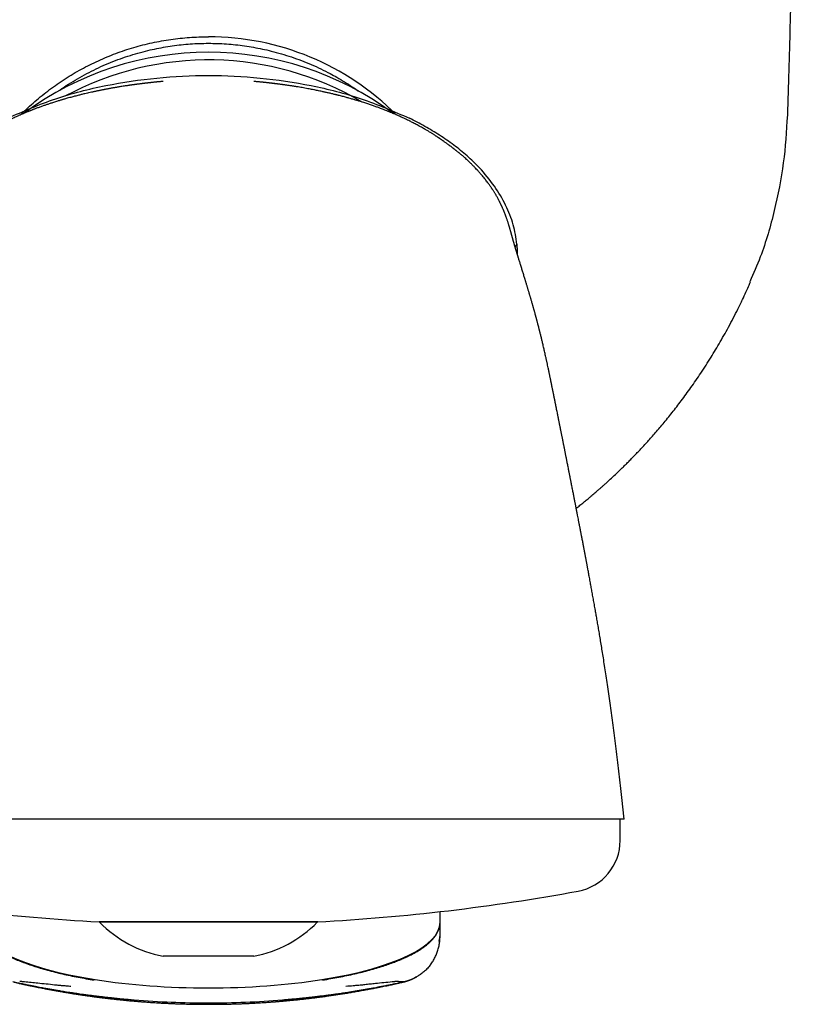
# Model space of a CAD drawing. Header units: millimetres. Extents: x 8 to 734, y 12 to 900.
# Tile 7 of 21: x 447 to 477, y 365 to 403. Entities that reach past the tile are written whole.
import ezdxf

# ---------------------------------------------------------------- set-up
doc = ezdxf.new("R2010")
doc.units = ezdxf.units.MM

msp = doc.modelspace()

# ---------------------------------------------------------------- linework, layer by layer
at = {"color": 7, "linetype": 'Continuous', "lineweight": 30}
for p, q in [((452.259, 401.024), (452.25, 401.024)), ((464.452, 397.59), (464.458, 397.584)), ((465.931, 394.601), (466.015, 394.703)), ((466.01, 394.34), (466.025, 394.358)), ((466.021, 394.302), (466.022, 394.357)), ((470.077, 373.201), (470.077, 373.201)), ((470.166, 372.35), (470.078, 373.201)), ((470.016, 372.35), (440.226, 372.35)), ((470.016, 371.524), (470.016, 372.35)), ((458.266, 368.364), (449.766, 368.364)), ((449.796, 368.364), (449.784, 368.35)), ((458.247, 368.35), (449.784, 368.35)), ((458.247, 368.35), (458.236, 368.364)), ((463.016, 368.326), (463.016, 368.347)), ((463.016, 367.902), (463.016, 368.326)), ((462.976, 367.607), (462.979, 367.618)), ((455.777, 367.03), (452.254, 367.03)), ((461.585, 366.024), (461.586, 366.024))]:
    msp.add_line(p, q, dxfattribs=at)
at = {"color": 7, "linetype": 'Continuous', "lineweight": 30, "flags": 128}
msp.add_lwpolyline([(463.016, 367.815), (463.016, 367.815)], dxfattribs=at)
msp.add_lwpolyline([(463.016, 367.815), (463.016, 367.815)], dxfattribs=at)
at = {"color": 7, "linetype": 'Continuous', "lineweight": 30}
for centre, radius, start, end in [((454.016, 392.46), 10.3, 44.8966, 90), ((454.016, 390.16), 12, 53.3464, 126.643), ((454.016, 390.16), 11.7, 59.327, 118.4546), ((468.016, 371.524), 2, 280.3987, 0), ((454.016, 447.814), 79.564, 259.60133, 266.93802), ((454.016, 447.814), 79.564, 273.06198, 280.39867), ((453.135, 371.649), 4.702, 224.5516, 259.2032), ((454.896, 371.649), 4.702, 280.7968, 315.4484), ((454.016, 400.173), 34.958, 265.2716, 270), ((454.016, 400.173), 34.958, 270, 274.7284)]:
    msp.add_arc(centre, radius, start, end, dxfattribs=at)
for start_param, end_param in [(3.141593, 4.201398), (5.22338, 6.283185), (4.201398, 4.712389), (4.712389, 5.22338)]:
    msp.add_ellipse((454.016, 368.347), major_axis=(9, 0), ratio=0.28352, start_param=start_param, end_param=end_param, dxfattribs=at)
for points, knots in [([(477.015, 430.96), (477.014, 429.794), (477.01, 427.461), (476.989, 423.962), (476.957, 420.463), (476.913, 416.963), (476.856, 413.485), (476.788, 410.028), (476.708, 406.592), (476.617, 403.156), (476.547, 400.866), (476.512, 399.72)], [0, 0, 0, 0, 0.1119894, 0.223983, 0.3359802, 0.4479803, 0.5599826, 0.6699864, 0.779991, 0.8899957, 1, 1, 1, 1]), ([(446.718, 399.728), (446.723, 399.734), (446.814, 399.828), (446.999, 400.002), (447.271, 400.248), (447.554, 400.484), (447.844, 400.709), (448.142, 400.924), (448.448, 401.128), (448.761, 401.322), (449.08, 401.503), (449.406, 401.674), (449.738, 401.832), (450.075, 401.979), (450.417, 402.114), (450.764, 402.236), (451.114, 402.346), (451.469, 402.443), (451.827, 402.527), (452.187, 402.599), (452.55, 402.658), (452.915, 402.704), (453.281, 402.736), (453.648, 402.757), (453.893, 402.759), (454.016, 402.76)], [0, 0, 0, 0, 0.003066, 0.048381, 0.093696, 0.139011, 0.184327, 0.229642, 0.274957, 0.320272, 0.365587, 0.410903, 0.456218, 0.501533, 0.546848, 0.592163, 0.637479, 0.682794, 0.728109, 0.773424, 0.818739, 0.864054, 0.90937, 0.954685, 1, 1, 1, 1]), ([(449.285, 401.328), (449.406, 401.391), (449.648, 401.516), (450.021, 401.684), (450.401, 401.838), (450.787, 401.977), (451.179, 402.1), (451.556, 402.202), (451.919, 402.286), (452.264, 402.353), (452.612, 402.409), (452.962, 402.452), (453.312, 402.483), (453.664, 402.503), (453.898, 402.505), (454.016, 402.506)], [0, 0, 0, 0, 0.0832, 0.166498, 0.249874, 0.333302, 0.416756, 0.50021, 0.571725, 0.643213, 0.714663, 0.786068, 0.857426, 0.928735, 1, 1, 1, 1]), ([(454.016, 402.506), (454.133, 402.505), (454.367, 402.503), (454.719, 402.483), (455.069, 402.452), (455.419, 402.409), (455.767, 402.353), (456.113, 402.286), (456.475, 402.202), (456.853, 402.1), (457.244, 401.977), (457.63, 401.838), (458.01, 401.684), (458.383, 401.516), (458.625, 401.391), (458.746, 401.328)], [0, 0, 0, 0, 0.071265, 0.142574, 0.213931, 0.285337, 0.356786, 0.428273, 0.499788, 0.583242, 0.666696, 0.750125, 0.833501, 0.9168, 1, 1, 1, 1]), ([(446.208, 399.595), (446.826, 399.865), (448.06, 400.404), (450.021, 400.894), (452.009, 401.191), (454.017, 401.286), (456.025, 401.191), (458.013, 400.893), (459.974, 400.403), (461.208, 399.864), (461.826, 399.593)], [0, 0, 0, 0, 0.125518, 0.250556, 0.375314, 0.499962, 0.624615, 0.749387, 0.874448, 1, 1, 1, 1]), ([(448.192, 400.652), (448.208, 400.664), (448.334, 400.757), (448.579, 400.917), (448.927, 401.133), (449.167, 401.264), (449.286, 401.329)], [0, 0, 0, 0, 0.0459556, 0.3643577, 0.6824404, 1, 1, 1, 1]), ([(452.259, 401.025), (452.253, 401.025), (452.236, 401.023), (452.208, 401.021), (452.177, 401.018), (452.148, 401.015), (452.123, 401.013), (452.097, 401.01), (452.072, 401.008), (452.045, 401.006), (452.016, 401.003), (451.975, 400.999), (451.924, 400.993), (451.864, 400.987), (451.81, 400.981), (451.759, 400.976), (451.71, 400.97), (451.655, 400.964), (451.593, 400.957), (451.529, 400.949), (451.477, 400.943), (451.446, 400.939), (451.437, 400.938)], [0, 0, 0, 0, 0.036058, 0.099812, 0.153709, 0.195613, 0.22931, 0.255568, 0.281691, 0.311253, 0.344283, 0.380803, 0.455109, 0.526281, 0.591625, 0.645055, 0.698732, 0.760114, 0.829288, 0.902092, 0.970399, 1, 1, 1, 1]), ([(456.596, 400.938), (456.57, 400.941), (456.523, 400.947), (456.459, 400.954), (456.404, 400.961), (456.355, 400.967), (456.307, 400.972), (456.261, 400.977), (456.212, 400.982), (456.17, 400.987), (456.134, 400.991), (456.106, 400.994), (456.078, 400.996), (456.05, 400.999), (456.018, 401.002), (455.981, 401.006), (455.935, 401.01), (455.881, 401.015), (455.828, 401.02), (455.794, 401.023), (455.78, 401.024)], [0, 0, 0, 0, 0.084322, 0.15467, 0.216587, 0.270035, 0.319637, 0.37533, 0.437617, 0.502803, 0.535375, 0.567373, 0.598835, 0.629801, 0.66215, 0.703653, 0.765877, 0.842817, 0.934653, 1, 1, 1, 1]), ([(458.746, 401.328), (458.831, 401.281), (459.021, 401.179), (459.307, 401.009), (459.59, 400.828), (459.77, 400.702), (459.852, 400.644)], [0, 0, 0, 0, 0.224523, 0.495628, 0.767032, 1, 1, 1, 1]), ([(451.298, 400.92), (451.29, 400.919), (451.274, 400.917), (451.249, 400.914), (451.227, 400.911), (451.206, 400.908), (451.187, 400.906), (451.164, 400.903), (451.143, 400.9), (451.116, 400.896), (451.088, 400.892), (451.059, 400.888), (451.026, 400.884), (450.99, 400.879), (450.951, 400.873), (450.909, 400.867), (450.854, 400.859), (450.781, 400.848), (450.699, 400.835), (450.617, 400.822), (450.546, 400.811), (450.489, 400.801), (450.441, 400.793), (450.391, 400.785), (450.333, 400.775), (450.272, 400.764), (450.207, 400.752), (450.145, 400.741), (450.086, 400.73), (450.035, 400.72), (449.989, 400.711), (449.952, 400.704), (449.922, 400.698), (449.892, 400.692), (449.855, 400.685), (449.809, 400.675), (449.756, 400.665), (449.702, 400.653), (449.648, 400.642), (449.573, 400.626), (449.477, 400.605), (449.366, 400.58), (449.266, 400.557), (449.18, 400.537), (449.106, 400.519), (449.039, 400.502), (448.971, 400.485), (448.897, 400.466), (448.821, 400.447), (448.744, 400.426), (448.665, 400.405), (448.578, 400.381), (448.497, 400.358), (448.429, 400.339), (448.379, 400.324), (448.335, 400.311), (448.297, 400.3), (448.256, 400.288), (448.206, 400.273), (448.142, 400.253), (448.071, 400.231), (447.997, 400.208), (447.907, 400.179), (447.803, 400.145), (447.683, 400.103), (447.562, 400.061), (447.436, 400.016), (447.335, 399.978), (447.259, 399.95), (447.213, 399.932), (447.171, 399.915), (447.134, 399.901), (447.1, 399.887), (447.063, 399.873), (447.022, 399.856), (446.973, 399.836), (446.919, 399.814), (446.865, 399.791), (446.816, 399.771), (446.776, 399.754), (446.743, 399.739), (446.711, 399.725), (446.673, 399.709), (446.627, 399.688), (446.572, 399.664), (446.504, 399.632), (446.426, 399.596), (446.343, 399.557), (446.266, 399.52), (446.195, 399.485), (446.13, 399.452), (446.069, 399.421), (446.011, 399.391), (445.955, 399.361), (445.897, 399.33), (445.838, 399.298), (445.777, 399.265), (445.719, 399.232), (445.667, 399.203), (445.619, 399.175), (445.575, 399.149), (445.527, 399.121), (445.474, 399.09), (445.415, 399.054), (445.351, 399.015), (445.293, 398.978), (445.245, 398.948), (445.209, 398.925), (445.177, 398.903), (445.144, 398.882), (445.111, 398.86), (445.081, 398.84), (445.055, 398.822), (445.034, 398.808), (445.016, 398.796), (444.998, 398.783), (444.977, 398.769), (444.955, 398.754), (444.936, 398.741), (444.921, 398.731), (444.907, 398.721), (444.892, 398.711), (444.868, 398.694), (444.835, 398.671), (444.793, 398.641), (444.746, 398.607), (444.696, 398.571), (444.643, 398.532), (444.595, 398.496), (444.547, 398.46), (444.504, 398.427), (444.465, 398.397), (444.434, 398.373), (444.406, 398.351), (444.381, 398.331), (444.352, 398.307), (444.319, 398.281), (444.296, 398.263), (444.284, 398.253)], [0, 0, 0, 0, 0.008906, 0.016339, 0.02232, 0.026889, 0.030032, 0.032616, 0.035943, 0.040095, 0.045031, 0.049896, 0.054377, 0.061593, 0.067598, 0.073169, 0.081513, 0.091652, 0.102945, 0.114529, 0.12467, 0.131387, 0.136437, 0.142707, 0.149985, 0.157596, 0.165487, 0.173659, 0.180277, 0.186843, 0.192412, 0.196885, 0.200262, 0.203298, 0.207644, 0.213357, 0.219893, 0.22633, 0.232653, 0.238865, 0.253067, 0.266666, 0.278232, 0.288363, 0.297068, 0.304486, 0.312327, 0.321148, 0.330989, 0.339396, 0.348822, 0.359273, 0.370732, 0.377685, 0.38379, 0.38905, 0.393468, 0.397506, 0.403872, 0.411701, 0.420864, 0.429959, 0.438588, 0.454195, 0.468034, 0.483358, 0.499135, 0.515383, 0.521797, 0.527764, 0.53311, 0.537838, 0.541949, 0.546228, 0.551802, 0.558054, 0.565393, 0.572965, 0.579357, 0.584552, 0.588554, 0.592534, 0.59758, 0.603803, 0.611198, 0.619758, 0.631853, 0.643278, 0.653986, 0.66373, 0.672804, 0.681322, 0.689618, 0.69772, 0.705742, 0.71487, 0.72442, 0.733559, 0.741642, 0.74884, 0.755851, 0.762748, 0.771836, 0.780888, 0.79142, 0.802802, 0.809876, 0.816045, 0.821954, 0.828441, 0.835946, 0.843191, 0.849652, 0.854294, 0.858729, 0.863889, 0.870162, 0.875961, 0.880987, 0.884562, 0.887361, 0.890915, 0.895066, 0.903255, 0.911905, 0.920431, 0.930656, 0.940113, 0.949559, 0.957175, 0.964116, 0.969218, 0.974149, 0.9776, 0.981524, 0.986096, 0.992464, 1, 1, 1, 1]), ([(451.67, 400.965), (451.67, 400.965), (451.67, 400.965), (451.664, 400.964), (451.65, 400.963), (451.623, 400.96), (451.597, 400.957), (451.58, 400.955), (451.565, 400.953), (451.551, 400.951), (451.539, 400.95), (451.527, 400.949), (451.519, 400.948), (451.509, 400.946), (451.499, 400.945), (451.486, 400.944), (451.47, 400.942), (451.448, 400.939), (451.42, 400.936), (451.385, 400.931), (451.344, 400.926), (451.314, 400.922), (451.298, 400.92)], [0, 0, 0, 0, 0.045364, 0.110086, 0.259031, 0.401978, 0.464012, 0.519177, 0.566991, 0.607466, 0.642823, 0.657136, 0.671265, 0.685248, 0.699126, 0.713032, 0.731673, 0.763861, 0.806791, 0.860468, 0.924878, 1, 1, 1, 1]), ([(456.733, 400.92), (456.721, 400.922), (456.7, 400.925), (456.666, 400.929), (456.635, 400.933), (456.606, 400.936), (456.574, 400.94), (456.545, 400.944), (456.522, 400.946), (456.503, 400.949), (456.485, 400.951), (456.47, 400.953), (456.458, 400.954), (456.447, 400.955), (456.439, 400.956), (456.432, 400.957), (456.425, 400.958), (456.417, 400.959), (456.408, 400.96), (456.399, 400.961), (456.39, 400.962), (456.381, 400.963), (456.374, 400.964), (456.368, 400.964), (456.363, 400.965), (456.36, 400.965), (456.358, 400.965), (456.358, 400.965), (456.359, 400.965)], [0, 0, 0, 0, 0.0635, 0.118279, 0.16445, 0.202217, 0.232036, 0.260694, 0.293885, 0.332105, 0.368814, 0.399741, 0.424065, 0.441819, 0.459603, 0.482357, 0.510127, 0.54294, 0.585432, 0.634208, 0.689275, 0.748642, 0.804445, 0.855883, 0.902963, 0.945695, 0.993266, 1, 1, 1, 1]), ([(463.747, 398.253), (463.736, 398.261), (463.717, 398.277), (463.687, 398.301), (463.66, 398.323), (463.633, 398.345), (463.606, 398.366), (463.58, 398.387), (463.554, 398.407), (463.527, 398.427), (463.5, 398.448), (463.472, 398.47), (463.442, 398.492), (463.414, 398.513), (463.388, 398.532), (463.353, 398.558), (463.311, 398.589), (463.262, 398.624), (463.219, 398.654), (463.178, 398.683), (463.142, 398.709), (463.115, 398.728), (463.096, 398.741), (463.08, 398.752), (463.063, 398.763), (463.046, 398.775), (463.032, 398.785), (463.02, 398.793), (463.008, 398.801), (462.996, 398.809), (462.982, 398.818), (462.964, 398.83), (462.943, 398.844), (462.917, 398.862), (462.888, 398.881), (462.856, 398.902), (462.824, 398.923), (462.79, 398.945), (462.751, 398.97), (462.71, 398.996), (462.664, 399.025), (462.615, 399.055), (462.565, 399.085), (462.517, 399.114), (462.464, 399.145), (462.404, 399.18), (462.333, 399.221), (462.253, 399.265), (462.17, 399.311), (462.088, 399.355), (462.013, 399.394), (461.944, 399.43), (461.874, 399.466), (461.796, 399.505), (461.708, 399.548), (461.615, 399.592), (461.526, 399.633), (461.439, 399.673), (461.355, 399.71), (461.269, 399.748), (461.182, 399.785), (461.091, 399.823), (460.998, 399.861), (460.909, 399.896), (460.824, 399.93), (460.739, 399.962), (460.641, 399.999), (460.524, 400.042), (460.388, 400.09), (460.242, 400.14), (460.088, 400.191), (459.96, 400.231), (459.865, 400.261), (459.81, 400.277), (459.767, 400.29), (459.729, 400.302), (459.684, 400.315), (459.626, 400.332), (459.555, 400.352), (459.482, 400.373), (459.409, 400.393), (459.338, 400.413), (459.263, 400.433), (459.184, 400.453), (459.119, 400.47), (459.072, 400.482), (459.047, 400.488), (459.028, 400.493), (459.01, 400.497), (458.989, 400.503), (458.964, 400.509), (458.927, 400.518), (458.877, 400.53), (458.812, 400.546), (458.744, 400.562), (458.676, 400.578), (458.611, 400.592), (458.55, 400.606), (458.492, 400.619), (458.422, 400.634), (458.344, 400.65), (458.258, 400.668), (458.18, 400.684), (458.102, 400.699), (458.021, 400.715), (457.926, 400.733), (457.82, 400.753), (457.709, 400.773), (457.602, 400.791), (457.513, 400.806), (457.441, 400.818), (457.386, 400.827), (457.335, 400.835), (457.281, 400.843), (457.222, 400.852), (457.158, 400.862), (457.094, 400.871), (457.035, 400.88), (456.981, 400.887), (456.944, 400.892), (456.92, 400.896), (456.907, 400.897), (456.894, 400.899), (456.879, 400.901), (456.862, 400.904), (456.838, 400.907), (456.808, 400.911), (456.772, 400.915), (456.747, 400.919), (456.733, 400.92)], [0, 0, 0, 0, 0.006512, 0.012164, 0.017018, 0.021171, 0.025181, 0.028886, 0.03264, 0.036522, 0.040584, 0.04486, 0.050227, 0.055562, 0.059975, 0.064384, 0.074816, 0.083624, 0.092206, 0.100134, 0.108852, 0.115944, 0.119013, 0.123101, 0.128001, 0.132517, 0.136461, 0.139918, 0.14306, 0.146159, 0.149434, 0.153673, 0.158857, 0.164042, 0.171431, 0.17782, 0.183645, 0.189612, 0.196465, 0.20356, 0.210465, 0.219295, 0.226993, 0.234607, 0.242501, 0.252464, 0.263107, 0.275792, 0.289334, 0.301371, 0.3121, 0.321665, 0.33107, 0.341977, 0.354399, 0.367757, 0.380075, 0.391186, 0.402973, 0.414244, 0.425524, 0.437439, 0.450001, 0.461595, 0.472151, 0.482554, 0.493762, 0.509495, 0.526594, 0.544718, 0.563689, 0.583516, 0.591747, 0.598374, 0.603386, 0.607508, 0.612292, 0.619637, 0.628214, 0.637982, 0.646028, 0.654541, 0.663521, 0.672971, 0.682644, 0.686852, 0.689768, 0.691542, 0.69352, 0.696015, 0.69903, 0.702564, 0.70913, 0.716972, 0.72539, 0.733419, 0.741053, 0.748292, 0.755135, 0.761584, 0.772909, 0.783035, 0.792184, 0.800802, 0.810708, 0.821549, 0.835248, 0.849135, 0.862427, 0.875179, 0.88309, 0.890331, 0.896887, 0.903847, 0.912087, 0.921473, 0.930796, 0.940898, 0.949787, 0.957577, 0.95973, 0.961799, 0.963783, 0.965854, 0.968851, 0.974094, 0.981026, 0.989658, 1, 1, 1, 1]), ([(466.006, 394.702), (465.968, 394.954), (465.889, 395.468), (465.576, 396.233), (465.134, 396.985), (464.612, 397.617), (464.071, 398.136), (463.555, 398.561), (463.002, 398.936), (462.427, 399.286), (462.027, 399.491), (461.826, 399.594)], [0, 0, 0, 0, 0.115485, 0.235871, 0.363375, 0.49965, 0.598683, 0.698712, 0.79901, 0.899266, 1, 1, 1, 1]), ([(476.512, 399.72), (476.474, 399.097), (476.397, 397.847), (476.028, 396.001), (475.589, 394.455), (475.197, 393.561), (475.057, 393.242)], [0, 0, 0, 0, 0.280198, 0.561926, 0.843655, 1, 1, 1, 1]), ([(464.459, 397.585), (464.437, 397.609), (464.39, 397.658), (464.315, 397.736), (464.232, 397.818), (464.142, 397.906), (464.057, 397.985), (463.982, 398.052), (463.925, 398.103), (463.874, 398.146), (463.832, 398.182), (463.799, 398.21), (463.773, 398.231), (463.758, 398.244), (463.75, 398.251), (463.748, 398.252), (463.747, 398.253)], [0, 0, 0, 0, 0.097987, 0.205126, 0.321505, 0.447054, 0.581549, 0.668629, 0.746687, 0.813586, 0.86967, 0.915376, 0.951355, 0.97874, 0.989918, 1, 1, 1, 1]), ([(465.733, 395.3), (465.73, 395.311), (465.724, 395.331), (465.716, 395.358), (465.709, 395.381), (465.703, 395.399), (465.699, 395.413), (465.695, 395.426), (465.689, 395.446), (465.679, 395.477), (465.666, 395.518), (465.652, 395.563), (465.636, 395.609), (465.62, 395.658), (465.604, 395.703), (465.59, 395.744), (465.577, 395.779), (465.564, 395.815), (465.55, 395.851), (465.536, 395.888), (465.523, 395.92), (465.513, 395.946), (465.504, 395.968), (465.495, 395.991), (465.484, 396.016), (465.472, 396.045), (465.457, 396.079), (465.441, 396.116), (465.425, 396.152), (465.412, 396.18), (465.402, 396.202), (465.393, 396.22), (465.385, 396.238), (465.375, 396.258), (465.362, 396.287), (465.345, 396.32), (465.327, 396.355), (465.311, 396.388), (465.292, 396.423), (465.271, 396.463), (465.244, 396.512), (465.213, 396.566), (465.183, 396.619), (465.155, 396.666), (465.13, 396.707), (465.105, 396.748), (465.08, 396.787), (465.058, 396.82), (465.041, 396.847), (465.025, 396.87), (465.009, 396.895), (464.989, 396.925), (464.964, 396.961), (464.932, 397.006), (464.893, 397.06), (464.848, 397.121), (464.802, 397.181), (464.751, 397.246), (464.695, 397.315), (464.635, 397.386), (464.585, 397.445), (464.542, 397.493), (464.509, 397.53), (464.48, 397.562), (464.466, 397.577), (464.459, 397.585)], [0, 0, 0, 0, 0.023277, 0.043192, 0.059748, 0.07295, 0.082799, 0.090899, 0.099513, 0.125932, 0.156359, 0.18691, 0.220362, 0.254947, 0.290372, 0.314458, 0.338923, 0.36362, 0.387132, 0.409124, 0.428777, 0.440455, 0.451126, 0.462391, 0.474548, 0.487618, 0.502597, 0.520125, 0.53398, 0.545658, 0.554545, 0.560649, 0.566315, 0.573548, 0.582357, 0.595829, 0.607823, 0.618186, 0.628214, 0.641816, 0.656695, 0.673578, 0.692199, 0.704359, 0.716852, 0.729679, 0.742228, 0.752458, 0.760603, 0.766479, 0.77358, 0.782588, 0.793504, 0.806329, 0.823888, 0.843371, 0.862153, 0.879991, 0.905221, 0.928295, 0.949226, 0.963133, 0.975648, 0.987621, 1, 1, 1, 1]), ([(467.283, 389.581), (467.28, 389.599), (467.272, 389.634), (467.263, 389.681), (467.255, 389.719), (467.248, 389.752), (467.241, 389.783), (467.235, 389.816), (467.223, 389.872), (467.207, 389.948), (467.188, 390.033), (467.173, 390.103), (467.162, 390.156), (467.151, 390.206), (467.14, 390.258), (467.125, 390.323), (467.107, 390.403), (467.087, 390.492), (467.067, 390.579), (467.048, 390.662), (467.03, 390.742), (467.011, 390.821), (466.994, 390.895), (466.977, 390.965), (466.961, 391.031), (466.944, 391.098), (466.928, 391.166), (466.914, 391.223), (466.903, 391.266), (466.896, 391.296), (466.889, 391.324), (466.881, 391.354), (466.872, 391.391), (466.861, 391.434), (466.846, 391.489), (466.831, 391.55), (466.815, 391.613), (466.801, 391.666), (466.79, 391.704), (466.783, 391.734), (466.776, 391.757), (466.769, 391.786), (466.76, 391.821), (466.749, 391.859), (466.739, 391.896), (466.731, 391.927), (466.724, 391.951), (466.72, 391.965), (466.718, 391.975), (466.718, 391.975), (466.717, 391.976), (466.717, 391.978), (466.716, 391.982), (466.714, 391.99), (466.71, 392.003), (466.704, 392.026), (466.694, 392.062), (466.682, 392.104), (466.671, 392.146), (466.659, 392.189), (466.647, 392.23), (466.637, 392.266), (466.629, 392.295), (466.621, 392.322), (466.613, 392.351), (466.604, 392.382), (466.594, 392.416), (466.583, 392.456), (466.57, 392.499), (466.558, 392.541), (466.546, 392.581), (466.534, 392.621), (466.522, 392.662), (466.511, 392.702), (466.498, 392.744), (466.484, 392.791), (466.469, 392.841), (466.454, 392.893), (466.439, 392.94), (466.425, 392.988), (466.411, 393.035), (466.396, 393.084), (466.382, 393.128), (466.371, 393.167), (466.36, 393.201), (466.35, 393.232), (466.341, 393.263), (466.331, 393.297), (466.321, 393.331), (466.299, 393.401), (466.267, 393.508), (466.223, 393.65), (466.178, 393.798), (466.134, 393.94), (466.093, 394.072), (466.066, 394.158), (466.05, 394.21), (466.043, 394.232), (466.035, 394.258), (466.028, 394.282), (466.02, 394.307), (466.013, 394.33), (466.006, 394.352), (466.001, 394.37), (465.995, 394.387), (465.99, 394.404), (465.986, 394.419), (465.982, 394.432), (465.977, 394.446), (465.973, 394.46), (465.968, 394.476), (465.962, 394.496), (465.954, 394.522), (465.946, 394.549), (465.939, 394.574), (465.933, 394.595), (465.927, 394.614), (465.921, 394.634), (465.915, 394.653), (465.91, 394.672), (465.905, 394.69), (465.9, 394.706), (465.895, 394.721), (465.891, 394.738), (465.885, 394.755), (465.88, 394.774), (465.875, 394.793), (465.87, 394.81), (465.865, 394.826), (465.861, 394.841), (465.857, 394.857), (465.852, 394.874), (465.847, 394.892), (465.842, 394.91), (465.837, 394.928), (465.832, 394.944), (465.828, 394.96), (465.825, 394.973), (465.822, 394.984), (465.819, 394.993), (465.816, 395.003), (465.813, 395.013), (465.81, 395.025), (465.807, 395.037), (465.804, 395.048), (465.801, 395.058), (465.799, 395.067), (465.796, 395.075), (465.794, 395.084), (465.791, 395.095), (465.787, 395.108), (465.784, 395.121), (465.78, 395.133), (465.778, 395.143), (465.775, 395.152), (465.772, 395.162), (465.769, 395.175), (465.764, 395.191), (465.759, 395.211), (465.751, 395.237), (465.743, 395.267), (465.736, 395.288), (465.733, 395.3)], [0, 0, 0, 0, 0.006985, 0.012763, 0.017339, 0.021066, 0.024917, 0.028949, 0.033162, 0.045069, 0.056607, 0.063995, 0.070378, 0.075884, 0.082005, 0.08905, 0.099466, 0.110739, 0.120989, 0.130872, 0.140546, 0.150006, 0.159572, 0.167387, 0.175468, 0.183723, 0.192128, 0.200464, 0.204572, 0.208184, 0.211341, 0.214988, 0.219532, 0.224974, 0.230894, 0.240124, 0.247838, 0.254303, 0.260068, 0.26247, 0.265385, 0.269034, 0.273416, 0.278531, 0.283678, 0.287817, 0.290929, 0.29304, 0.294082, 0.294432, 0.294572, 0.29477, 0.29521, 0.2964, 0.297908, 0.299839, 0.304958, 0.310379, 0.315798, 0.32157, 0.327527, 0.332281, 0.335756, 0.339225, 0.343276, 0.347653, 0.351744, 0.357346, 0.363922, 0.369773, 0.374692, 0.380898, 0.3868, 0.392224, 0.398016, 0.404647, 0.412818, 0.419876, 0.428015, 0.43466, 0.442432, 0.450545, 0.458292, 0.464652, 0.470556, 0.476442, 0.480961, 0.486745, 0.4941, 0.499004, 0.524276, 0.551466, 0.575502, 0.602345, 0.627053, 0.652324, 0.656412, 0.66102, 0.667059, 0.67314, 0.677502, 0.683879, 0.689212, 0.692773, 0.696679, 0.701488, 0.704854, 0.707712, 0.711537, 0.715334, 0.718531, 0.723951, 0.73139, 0.739668, 0.746589, 0.752583, 0.758529, 0.764961, 0.771709, 0.778123, 0.784336, 0.789989, 0.795331, 0.801258, 0.808186, 0.815414, 0.822786, 0.829747, 0.835892, 0.841194, 0.847826, 0.85506, 0.862013, 0.869424, 0.875929, 0.882847, 0.888973, 0.894286, 0.897752, 0.901211, 0.904835, 0.909042, 0.913132, 0.917784, 0.921939, 0.925361, 0.92869, 0.931766, 0.934702, 0.938269, 0.942655, 0.947574, 0.951687, 0.954824, 0.9574, 0.960514, 0.964224, 0.968551, 0.974675, 0.981958, 0.9904, 1, 1, 1, 1]), ([(466.025, 394.357), (466.023, 394.414), (466.02, 394.529), (466.017, 394.643), (466.015, 394.7)], [0, 0, 0, 0, 0.499829, 1, 1, 1, 1]), ([(474.735, 392.474), (474.78, 392.571), (474.872, 392.764), (474.987, 393.017), (475.053, 393.175), (475.078, 393.233)], [0, 0, 0, 0, 0.385523, 0.771173, 1, 1, 1, 1]), ([(468.308, 384.435), (468.333, 384.455), (468.406, 384.513), (468.525, 384.609), (468.664, 384.722), (468.782, 384.82), (468.879, 384.901), (468.956, 384.967), (469.029, 385.029), (469.094, 385.086), (469.15, 385.134), (469.196, 385.174), (469.233, 385.206), (469.26, 385.231), (469.284, 385.252), (469.31, 385.274), (469.342, 385.303), (469.382, 385.339), (469.43, 385.382), (469.53, 385.472), (469.683, 385.612), (469.888, 385.805), (470.066, 385.976), (470.216, 386.124), (470.336, 386.243), (470.458, 386.367), (470.585, 386.498), (470.719, 386.638), (470.863, 386.79), (471.01, 386.95), (471.161, 387.117), (471.315, 387.29), (471.475, 387.475), (471.642, 387.672), (471.815, 387.88), (471.991, 388.097), (472.169, 388.323), (472.349, 388.558), (472.533, 388.804), (472.721, 389.063), (472.912, 389.335), (473.107, 389.621), (473.304, 389.92), (473.496, 390.222), (473.683, 390.526), (473.864, 390.832), (474.046, 391.15), (474.228, 391.481), (474.411, 391.825), (474.581, 392.159), (474.688, 392.38), (474.737, 392.48)], [0, 0, 0, 0, 0.009062, 0.027008, 0.044293, 0.060921, 0.071017, 0.080858, 0.090341, 0.098728, 0.105872, 0.111775, 0.116437, 0.11986, 0.122397, 0.125615, 0.129823, 0.135021, 0.141209, 0.148189, 0.174082, 0.201199, 0.229544, 0.245523, 0.26187, 0.278585, 0.295854, 0.314493, 0.334598, 0.356173, 0.377244, 0.399555, 0.423111, 0.447917, 0.473977, 0.501301, 0.528567, 0.557, 0.58661, 0.617408, 0.649408, 0.682624, 0.717074, 0.752778, 0.785925, 0.820116, 0.855372, 0.891711, 0.929156, 0.96773, 1, 1, 1, 1]), ([(468.012, 385.944), (468.006, 385.976), (467.994, 386.038), (467.977, 386.124), (467.962, 386.199), (467.949, 386.263), (467.939, 386.317), (467.93, 386.359), (467.924, 386.394), (467.917, 386.425), (467.91, 386.462), (467.901, 386.506), (467.892, 386.554), (467.883, 386.601), (467.873, 386.648), (467.864, 386.695), (467.855, 386.741), (467.847, 386.783), (467.838, 386.827), (467.829, 386.873), (467.82, 386.92), (467.81, 386.966), (467.801, 387.014), (467.792, 387.061), (467.782, 387.107), (467.773, 387.154), (467.763, 387.205), (467.752, 387.259), (467.74, 387.319), (467.728, 387.382), (467.715, 387.444), (467.704, 387.503), (467.693, 387.558), (467.681, 387.614), (467.669, 387.674), (467.656, 387.739), (467.644, 387.803), (467.633, 387.854), (467.625, 387.894), (467.618, 387.929), (467.61, 387.968), (467.603, 388.006), (467.595, 388.044), (467.588, 388.08), (467.581, 388.115), (467.571, 388.166), (467.557, 388.236), (467.543, 388.302), (467.534, 388.35), (467.528, 388.379), (467.521, 388.41), (467.514, 388.445), (467.507, 388.483), (467.499, 388.521), (467.492, 388.555), (467.486, 388.584), (467.481, 388.612), (467.474, 388.643), (467.468, 388.677), (467.46, 388.715), (467.452, 388.755), (467.443, 388.797), (467.435, 388.835), (467.428, 388.874), (467.419, 388.918), (467.409, 388.963), (467.401, 389.006), (467.394, 389.039), (467.388, 389.068), (467.382, 389.098), (467.375, 389.133), (467.367, 389.174), (467.358, 389.214), (467.351, 389.249), (467.345, 389.28), (467.339, 389.309), (467.333, 389.339), (467.328, 389.364), (467.323, 389.387), (467.319, 389.406), (467.315, 389.426), (467.31, 389.451), (467.303, 389.485), (467.294, 389.529), (467.287, 389.562), (467.283, 389.581)], [0, 0, 0, 0, 0.024373, 0.04607, 0.065055, 0.081218, 0.094584, 0.106226, 0.11347, 0.120739, 0.130107, 0.141791, 0.154853, 0.166886, 0.177773, 0.191109, 0.202762, 0.213019, 0.223767, 0.236906, 0.248479, 0.2606, 0.273265, 0.285987, 0.297004, 0.309766, 0.322896, 0.337458, 0.353295, 0.370352, 0.388271, 0.404297, 0.41805, 0.433821, 0.450282, 0.469093, 0.489188, 0.504522, 0.512759, 0.523568, 0.535141, 0.546289, 0.556391, 0.567599, 0.57729, 0.586875, 0.611587, 0.637057, 0.644768, 0.652865, 0.661928, 0.671992, 0.682968, 0.694721, 0.704868, 0.712735, 0.720061, 0.72913, 0.739429, 0.749339, 0.761931, 0.774106, 0.785772, 0.795442, 0.807516, 0.823724, 0.835001, 0.844421, 0.85184, 0.859994, 0.870413, 0.883082, 0.894943, 0.904701, 0.913408, 0.921984, 0.930416, 0.938632, 0.944062, 0.949559, 0.955148, 0.961739, 0.971383, 0.984144, 1, 1, 1, 1]), ([(470.078, 373.201), (470.061, 373.354), (470.029, 373.657), (469.978, 374.107), (469.926, 374.548), (469.874, 374.977), (469.822, 375.395), (469.77, 375.801), (469.718, 376.193), (469.666, 376.577), (469.614, 376.952), (469.561, 377.317), (469.51, 377.666), (469.46, 377.999), (469.411, 378.316), (469.364, 378.613), (469.32, 378.892), (469.277, 379.152), (469.236, 379.4), (469.197, 379.635), (469.159, 379.859), (469.122, 380.071), (469.087, 380.272), (469.051, 380.478), (469.014, 380.689), (468.975, 380.904), (468.938, 381.109), (468.903, 381.304), (468.867, 381.499), (468.832, 381.693), (468.796, 381.885), (468.77, 382.027), (468.752, 382.122), (468.742, 382.176), (468.732, 382.227), (468.723, 382.274), (468.715, 382.319), (468.707, 382.362), (468.698, 382.406), (468.689, 382.457), (468.678, 382.516), (468.665, 382.582), (468.652, 382.652), (468.634, 382.744), (468.613, 382.858), (468.586, 382.997), (468.558, 383.143), (468.534, 383.266), (468.516, 383.36), (468.505, 383.418), (468.495, 383.47), (468.487, 383.514), (468.48, 383.55), (468.474, 383.582), (468.467, 383.614), (468.46, 383.654), (468.45, 383.703), (468.439, 383.762), (468.423, 383.845), (468.403, 383.947), (468.38, 384.063), (468.363, 384.153), (468.35, 384.22), (468.341, 384.264), (468.334, 384.301), (468.327, 384.336), (468.32, 384.373), (468.312, 384.415), (468.302, 384.464), (468.292, 384.518), (468.281, 384.575), (468.27, 384.631), (468.258, 384.693), (468.245, 384.758), (468.231, 384.828), (468.218, 384.897), (468.204, 384.969), (468.188, 385.046), (468.172, 385.13), (468.155, 385.217), (468.138, 385.302), (468.123, 385.382), (468.108, 385.457), (468.095, 385.524), (468.083, 385.582), (468.075, 385.623), (468.07, 385.65), (468.066, 385.669), (468.061, 385.694), (468.055, 385.726), (468.047, 385.768), (468.037, 385.819), (468.025, 385.879), (468.017, 385.921), (468.012, 385.944)], [0, 0, 0, 0, 0.0340285, 0.0675172, 0.1003642, 0.13248, 0.1637872, 0.1942189, 0.2237192, 0.2522415, 0.2810336, 0.3086895, 0.335198, 0.3605536, 0.3847556, 0.4078139, 0.4287956, 0.448814, 0.4679042, 0.4860969, 0.5034183, 0.5198908, 0.535534, 0.5503649, 0.5680878, 0.5850073, 0.6011384, 0.6164928, 0.6310789, 0.6474148, 0.6626801, 0.6768766, 0.6814074, 0.6857186, 0.6897872, 0.6936127, 0.6971945, 0.7005322, 0.704094, 0.7079416, 0.7127711, 0.7184424, 0.7241766, 0.7298565, 0.7408556, 0.7519342, 0.7638994, 0.7768104, 0.78213, 0.7870502, 0.7912993, 0.7948743, 0.7979044, 0.8001963, 0.8026928, 0.8059789, 0.8100576, 0.8149324, 0.8205515, 0.8307768, 0.8403863, 0.8493733, 0.8535009, 0.8571311, 0.8602592, 0.8629151, 0.8658917, 0.8695347, 0.8735825, 0.8782277, 0.8832222, 0.8879365, 0.8923386, 0.8988024, 0.904468, 0.9101422, 0.9161828, 0.9227038, 0.9298911, 0.9375657, 0.9448624, 0.9517273, 0.9581583, 0.9639578, 0.9689561, 0.9731524, 0.9745816, 0.9759909, 0.9780551, 0.9808951, 0.9845105, 0.9889006, 0.9940643, 1, 1, 1, 1]), ([(454.016, 372.35), (453.185, 372.35), (451.544, 372.35), (449.41, 372.35), (447.632, 372.35), (446.16, 372.35), (444.534, 372.35), (442.838, 372.35), (441.529, 372.35), (440.683, 372.35), (440.166, 372.35), (439.696, 372.35), (439.273, 372.35), (438.773, 372.35), (438.282, 372.35), (437.999, 372.35), (437.893, 372.35), (437.86, 372.35), (437.865, 372.35), (437.866, 372.35)], [0, 0, 0, 0, 0.0981039, 0.1939312, 0.2577396, 0.3222712, 0.3881999, 0.4848246, 0.5791647, 0.6167846, 0.654535, 0.6925575, 0.7309909, 0.7699693, 0.8479156, 0.9247421, 0.9554381, 0.9862183, 1, 1, 1, 1]), ([(470.167, 372.35), (470.15, 372.35), (470.125, 372.35), (469.956, 372.35), (469.807, 372.35), (469.619, 372.35), (469.393, 372.35), (468.947, 372.35), (468.16, 372.35), (466.974, 372.35), (465.752, 372.35), (464.573, 372.35), (463.27, 372.35), (461.872, 372.35), (460.4, 372.35), (458.876, 372.35), (457.301, 372.35), (455.675, 372.35), (454.572, 372.35), (454.016, 372.35)], [0, 0, 0, 0, 0.075249, 0.105933, 0.13669, 0.167597, 0.198726, 0.230151, 0.326446, 0.420659, 0.483437, 0.546931, 0.611778, 0.677665, 0.742164, 0.805952, 0.869725, 0.934182, 1, 1, 1, 1]), ([(463.016, 368.347), (463.016, 368.381), (463.016, 368.447), (463.016, 368.558), (463.016, 368.652), (463.016, 368.721), (463.016, 368.75), (463.016, 368.763)], [0, 0, 0, 0, 0.269617, 0.540659, 0.812808, 0.919965, 1, 1, 1, 1]), ([(445.016, 368.326), (445.017, 368.294), (445.02, 368.229), (445.04, 368.131), (445.074, 368.032), (445.122, 367.933), (445.184, 367.833), (445.26, 367.733), (445.351, 367.633), (445.453, 367.536), (445.565, 367.444), (445.686, 367.355), (445.819, 367.267), (445.965, 367.181), (446.123, 367.095), (446.294, 367.011), (446.487, 366.923), (446.705, 366.833), (446.947, 366.742), (447.205, 366.653), (447.476, 366.568), (447.76, 366.486), (448.05, 366.411), (448.345, 366.34), (448.644, 366.274), (448.95, 366.213), (449.262, 366.155), (449.475, 366.12), (449.581, 366.103)], [0, 0, 0, 0, 0.028315, 0.057081, 0.08638, 0.116294, 0.146903, 0.178284, 0.210509, 0.243641, 0.27422, 0.305679, 0.338067, 0.371409, 0.405723, 0.441018, 0.477293, 0.520835, 0.565663, 0.61173, 0.658978, 0.707335, 0.75671, 0.804109, 0.852235, 0.900993, 0.950282, 1, 1, 1, 1]), ([(458.45, 366.103), (458.558, 366.121), (458.773, 366.156), (459.089, 366.214), (459.399, 366.277), (459.7, 366.343), (459.993, 366.414), (460.275, 366.488), (460.547, 366.565), (460.798, 366.644), (461.028, 366.722), (461.24, 366.8), (461.441, 366.88), (461.631, 366.962), (461.808, 367.045), (461.974, 367.13), (462.128, 367.216), (462.268, 367.303), (462.397, 367.391), (462.512, 367.48), (462.614, 367.57), (462.705, 367.659), (462.784, 367.749), (462.854, 367.842), (462.912, 367.938), (462.959, 368.036), (462.991, 368.133), (463.012, 368.23), (463.014, 368.294), (463.016, 368.326)], [0, 0, 0, 0, 0.050331, 0.100222, 0.149566, 0.198258, 0.2462, 0.293298, 0.339466, 0.384628, 0.424269, 0.463009, 0.500816, 0.537664, 0.573539, 0.608432, 0.642347, 0.675295, 0.707299, 0.738388, 0.768638, 0.798126, 0.826895, 0.854993, 0.885187, 0.914707, 0.943629, 0.972034, 1, 1, 1, 1]), ([(462.646, 366.698), (462.68, 366.745), (462.746, 366.839), (462.828, 366.99), (462.896, 367.147), (462.95, 367.31), (462.988, 367.478), (463.011, 367.647), (463.014, 367.759), (463.016, 367.815)], [0, 0, 0, 0, 0.143792, 0.287612, 0.430697, 0.572294, 0.718253, 0.861041, 1, 1, 1, 1]), ([(462.979, 367.613), (462.981, 367.623), (462.988, 367.647), (462.996, 367.684), (463.005, 367.725), (463.011, 367.77), (463.014, 367.8), (463.016, 367.815)], [0, 0, 0, 0, 0.137018, 0.309621, 0.519079, 0.753381, 1, 1, 1, 1]), ([(463.016, 367.816), (463.016, 367.817), (463.016, 367.819), (463.016, 367.838), (463.016, 367.866), (463.016, 367.89), (463.016, 367.902)], [0, 0, 0, 0, 0.241979, 0.532081, 0.764268, 1, 1, 1, 1]), ([(462.646, 366.698), (462.611, 366.654), (462.54, 366.565), (462.419, 366.446), (462.289, 366.341), (462.163, 366.257), (462.078, 366.213), (462.042, 366.194)], [0, 0, 0, 0, 0.215493, 0.428768, 0.638865, 0.844944, 1, 1, 1, 1]), ([(461.586, 366.024), (461.594, 366.026), (461.609, 366.03), (461.632, 366.036), (461.653, 366.042), (461.672, 366.047), (461.688, 366.052), (461.702, 366.056), (461.714, 366.06), (461.724, 366.063), (461.734, 366.066), (461.744, 366.069), (461.756, 366.073), (461.77, 366.078), (461.785, 366.083), (461.8, 366.089), (461.816, 366.094), (461.831, 366.1), (461.846, 366.106), (461.86, 366.111), (461.874, 366.117), (461.887, 366.122), (461.9, 366.127), (461.912, 366.132), (461.923, 366.137), (461.933, 366.142), (461.942, 366.146), (461.951, 366.15), (461.961, 366.154), (461.972, 366.159), (461.984, 366.165), (461.998, 366.172), (462.014, 366.179), (462.03, 366.188), (462.048, 366.197), (462.068, 366.207), (462.088, 366.218), (462.103, 366.226), (462.11, 366.23)], [0, 0, 0, 0, 0.0416193, 0.0812831, 0.1180047, 0.1517837, 0.1826197, 0.2047833, 0.2251297, 0.2436589, 0.260452, 0.2775044, 0.3008751, 0.3260623, 0.353066, 0.3818865, 0.4117732, 0.4402042, 0.4669748, 0.4953803, 0.5216413, 0.5461303, 0.5700709, 0.5935591, 0.6165947, 0.6391779, 0.6536414, 0.6709418, 0.691079, 0.7140533, 0.7398647, 0.7685134, 0.7999996, 0.8343235, 0.8714853, 0.9114851, 0.9543233, 1, 1, 1, 1]), ([(461.625, 366.043), (461.64, 366.047), (461.667, 366.053), (461.706, 366.064), (461.741, 366.075), (461.772, 366.084), (461.798, 366.093), (461.82, 366.1), (461.837, 366.107), (461.853, 366.112), (461.869, 366.118), (461.885, 366.125), (461.906, 366.133), (461.93, 366.143), (461.959, 366.155), (461.991, 366.169), (462.026, 366.186), (462.051, 366.199), (462.064, 366.205)], [0, 0, 0, 0, 0.105527, 0.199432, 0.281788, 0.352667, 0.412143, 0.460291, 0.497196, 0.52298, 0.546237, 0.579827, 0.62392, 0.678492, 0.743485, 0.818815, 0.904367, 1, 1, 1, 1]), ([(446.415, 366.041), (446.477, 366.027), (446.597, 366.001), (446.771, 365.964), (446.933, 365.93), (447.083, 365.9), (447.22, 365.873), (447.343, 365.849), (447.454, 365.827), (447.552, 365.809), (447.642, 365.792), (447.721, 365.778), (447.789, 365.766), (447.841, 365.757), (447.877, 365.75), (447.9, 365.746), (447.918, 365.743), (447.939, 365.739), (447.975, 365.733), (448.027, 365.724), (448.097, 365.712), (448.18, 365.698), (448.275, 365.682), (448.382, 365.665), (448.499, 365.646), (448.625, 365.627), (448.756, 365.607), (448.89, 365.587), (449.019, 365.568), (449.164, 365.548), (449.322, 365.527), (449.49, 365.505), (449.643, 365.486), (449.772, 365.47), (449.879, 365.458), (449.967, 365.447), (450.051, 365.438), (450.129, 365.429), (450.202, 365.422), (450.273, 365.414), (450.345, 365.407), (450.421, 365.399), (450.5, 365.391), (450.588, 365.382), (450.685, 365.373), (450.791, 365.363), (450.902, 365.353), (451.017, 365.343), (451.094, 365.337), (451.134, 365.334)], [0, 0, 0, 0, 0.037819, 0.073121, 0.1059, 0.136152, 0.163873, 0.188631, 0.21094, 0.230797, 0.248201, 0.264998, 0.27862, 0.289067, 0.296337, 0.300428, 0.302911, 0.30711, 0.313134, 0.32477, 0.3389, 0.355528, 0.374658, 0.396296, 0.420446, 0.445522, 0.472802, 0.500097, 0.526148, 0.550952, 0.587836, 0.621552, 0.652097, 0.679473, 0.698765, 0.716113, 0.732084, 0.749046, 0.762931, 0.777847, 0.7939, 0.811176, 0.829746, 0.849671, 0.875437, 0.903297, 0.933311, 0.965531, 1, 1, 1, 1]), ([(446.45, 366.023), (446.478, 366.017), (446.53, 366.005), (446.603, 365.989), (446.664, 365.975), (446.712, 365.964), (446.749, 365.956), (446.774, 365.951), (446.791, 365.947), (446.803, 365.944), (446.816, 365.941), (446.83, 365.938), (446.846, 365.935), (446.873, 365.929), (446.914, 365.92), (446.968, 365.909), (447.029, 365.896), (447.094, 365.882), (447.163, 365.868), (447.248, 365.85), (447.345, 365.831), (447.451, 365.809), (447.547, 365.79), (447.63, 365.774), (447.702, 365.761), (447.762, 365.749), (447.816, 365.739), (447.865, 365.73), (447.913, 365.721), (447.962, 365.712), (448.011, 365.703), (448.07, 365.692), (448.139, 365.68), (448.22, 365.666), (448.301, 365.652), (448.384, 365.637), (448.474, 365.622), (448.573, 365.606), (448.686, 365.588), (448.814, 365.567), (448.948, 365.547), (449.087, 365.526), (449.229, 365.505), (449.382, 365.483), (449.532, 365.462), (449.679, 365.443), (449.821, 365.425), (449.966, 365.407), (450.129, 365.387), (450.305, 365.367), (450.492, 365.347), (450.668, 365.328), (450.832, 365.312), (450.962, 365.3), (451.058, 365.291), (451.125, 365.286), (451.187, 365.28), (451.242, 365.276), (451.285, 365.272), (451.315, 365.27), (451.333, 365.268), (451.344, 365.267), (451.359, 365.266), (451.382, 365.264), (451.415, 365.262), (451.459, 365.258), (451.513, 365.254), (451.582, 365.249), (451.665, 365.243), (451.765, 365.236), (451.879, 365.228), (452.006, 365.22), (452.147, 365.212), (452.301, 365.204), (452.468, 365.196), (452.649, 365.188), (452.844, 365.18), (453.052, 365.173), (453.274, 365.168), (453.509, 365.163), (453.758, 365.16), (453.928, 365.16), (454.016, 365.16)], [0, 0, 0, 0, 0.01386, 0.025756, 0.035688, 0.043656, 0.049662, 0.053706, 0.055986, 0.057747, 0.05976, 0.062025, 0.064544, 0.067314, 0.074844, 0.083777, 0.092939, 0.103218, 0.114351, 0.125131, 0.14314, 0.159556, 0.174379, 0.187612, 0.198082, 0.207286, 0.215223, 0.222388, 0.229528, 0.236651, 0.243759, 0.250851, 0.262171, 0.27346, 0.284723, 0.295965, 0.307681, 0.321047, 0.336346, 0.353577, 0.372738, 0.390537, 0.409727, 0.430308, 0.452277, 0.470512, 0.489603, 0.509457, 0.52886, 0.555149, 0.57976, 0.602702, 0.623982, 0.643612, 0.652335, 0.660692, 0.668686, 0.675723, 0.681146, 0.684956, 0.686755, 0.687701, 0.689219, 0.691943, 0.695876, 0.701016, 0.707365, 0.714922, 0.725037, 0.736731, 0.750003, 0.764852, 0.781279, 0.799283, 0.818863, 0.84002, 0.862751, 0.887058, 0.912937, 0.940388, 0.96941, 1, 1, 1, 1]), ([(446.875, 366.029), (446.863, 366.03), (446.839, 366.033), (446.803, 366.037), (446.768, 366.041), (446.733, 366.046), (446.708, 366.049), (446.69, 366.051), (446.685, 366.05), (446.682, 366.05)], [0, 0, 0, 0, 0.186099, 0.372019, 0.56026, 0.673374, 0.784437, 0.892244, 1, 1, 1, 1]), ([(448.034, 365.91), (447.927, 365.922), (447.713, 365.945), (447.41, 365.975), (447.131, 366.003), (446.96, 366.02), (446.875, 366.029)], [0, 0, 0, 0, 0.285391, 0.566308, 0.784253, 1, 1, 1, 1]), ([(448.672, 365.855), (448.612, 365.859), (448.492, 365.868), (448.348, 365.879), (448.242, 365.889), (448.172, 365.896), (448.103, 365.903), (448.057, 365.908), (448.034, 365.91)], [0, 0, 0, 0, 0.2846644, 0.5657739, 0.6751988, 0.7840472, 0.8923204, 1, 1, 1, 1]), ([(454.016, 365.16), (454.1, 365.16), (454.265, 365.16), (454.505, 365.163), (454.733, 365.167), (454.948, 365.173), (455.15, 365.179), (455.339, 365.186), (455.516, 365.193), (455.68, 365.201), (455.831, 365.209), (455.969, 365.217), (456.095, 365.225), (456.207, 365.232), (456.307, 365.239), (456.392, 365.245), (456.461, 365.25), (456.517, 365.254), (456.563, 365.257), (456.6, 365.26), (456.628, 365.263), (456.649, 365.264), (456.666, 365.266), (456.685, 365.267), (456.707, 365.269), (456.735, 365.271), (456.773, 365.274), (456.823, 365.278), (456.888, 365.284), (456.963, 365.29), (457.044, 365.298), (457.131, 365.306), (457.224, 365.315), (457.322, 365.324), (457.423, 365.334), (457.522, 365.345), (457.618, 365.355), (457.712, 365.365), (457.832, 365.379), (457.976, 365.396), (458.141, 365.416), (458.296, 365.436), (458.432, 365.453), (458.549, 365.469), (458.65, 365.483), (458.744, 365.497), (458.834, 365.509), (458.921, 365.522), (459.008, 365.535), (459.098, 365.549), (459.188, 365.563), (459.279, 365.577), (459.371, 365.592), (459.465, 365.607), (459.561, 365.623), (459.659, 365.64), (459.759, 365.657), (459.861, 365.675), (459.965, 365.693), (460.068, 365.712), (460.165, 365.73), (460.256, 365.747), (460.343, 365.763), (460.425, 365.779), (460.504, 365.794), (460.575, 365.808), (460.64, 365.821), (460.703, 365.834), (460.764, 365.846), (460.845, 365.863), (460.948, 365.884), (461.038, 365.903), (461.098, 365.916), (461.125, 365.922), (461.155, 365.928), (461.19, 365.936), (461.233, 365.945), (461.286, 365.957), (461.347, 365.97), (461.417, 365.986), (461.496, 366.004), (461.552, 366.017), (461.581, 366.023)], [0, 0, 0, 0, 0.029008, 0.056562, 0.08266, 0.1073, 0.130482, 0.152205, 0.172467, 0.191269, 0.208609, 0.224487, 0.238903, 0.251857, 0.263349, 0.273378, 0.280954, 0.28741, 0.292748, 0.296967, 0.300327, 0.302411, 0.304352, 0.306513, 0.309172, 0.312518, 0.316551, 0.32322, 0.33119, 0.340463, 0.35104, 0.361585, 0.373171, 0.385771, 0.398447, 0.410747, 0.422672, 0.434223, 0.445402, 0.466652, 0.486443, 0.5048, 0.521755, 0.534123, 0.545677, 0.55645, 0.566583, 0.576321, 0.586613, 0.597621, 0.609476, 0.621751, 0.634978, 0.649216, 0.664513, 0.680907, 0.69843, 0.717005, 0.736818, 0.755367, 0.772654, 0.788681, 0.803448, 0.818014, 0.831112, 0.84275, 0.852935, 0.861948, 0.871221, 0.880967, 0.899161, 0.918805, 0.922908, 0.927069, 0.931367, 0.936808, 0.943704, 0.952053, 0.961857, 0.973116, 0.98583, 1, 1, 1, 1]), ([(456.897, 365.334), (456.928, 365.336), (456.988, 365.341), (457.082, 365.349), (457.176, 365.358), (457.27, 365.366), (457.36, 365.374), (457.444, 365.382), (457.522, 365.39), (457.602, 365.398), (457.684, 365.406), (457.767, 365.415), (457.851, 365.424), (457.934, 365.433), (458.018, 365.442), (458.103, 365.452), (458.188, 365.462), (458.305, 365.476), (458.456, 365.494), (458.641, 365.518), (458.83, 365.543), (459.024, 365.57), (459.228, 365.6), (459.392, 365.624), (459.511, 365.643), (459.586, 365.655), (459.661, 365.667), (459.737, 365.679), (459.811, 365.691), (459.879, 365.703), (459.938, 365.713), (459.986, 365.721), (460.025, 365.728), (460.053, 365.733), (460.071, 365.736), (460.083, 365.738), (460.094, 365.74), (460.111, 365.743), (460.136, 365.747), (460.17, 365.753), (460.216, 365.761), (460.278, 365.772), (460.36, 365.787), (460.464, 365.806), (460.584, 365.829), (460.72, 365.855), (460.87, 365.884), (461.036, 365.917), (461.216, 365.955), (461.411, 365.996), (461.547, 366.025), (461.617, 366.041)], [0, 0, 0, 0, 0.031523, 0.060968, 0.088435, 0.114048, 0.137958, 0.156715, 0.174542, 0.191583, 0.208811, 0.225565, 0.242073, 0.258595, 0.275259, 0.292071, 0.309035, 0.326158, 0.362562, 0.399713, 0.437643, 0.477356, 0.518581, 0.561348, 0.5761, 0.591031, 0.606142, 0.621433, 0.636823, 0.650744, 0.662603, 0.67235, 0.680061, 0.685736, 0.689377, 0.690745, 0.693031, 0.696334, 0.700654, 0.707997, 0.717147, 0.728103, 0.745674, 0.766503, 0.790589, 0.817927, 0.848513, 0.881708, 0.918026, 0.957459, 1, 1, 1, 1]), ([(459.997, 365.91), (459.938, 365.904), (459.82, 365.892), (459.607, 365.873), (459.454, 365.862), (459.359, 365.855)], [0, 0, 0, 0, 0.275254, 0.554259, 1, 1, 1, 1]), ([(461.156, 366.029), (461.048, 366.018), (460.829, 365.996), (460.58, 365.971), (460.404, 365.953), (460.302, 365.943), (460.2, 365.932), (460.098, 365.921), (460.031, 365.914), (459.997, 365.91)], [0, 0, 0, 0, 0.27496, 0.5535815, 0.6419752, 0.7307906, 0.8200603, 0.9097938, 1, 1, 1, 1]), ([(461.349, 366.05), (461.346, 366.05), (461.338, 366.051), (461.311, 366.048), (461.274, 366.042), (461.236, 366.038), (461.199, 366.034), (461.17, 366.031), (461.156, 366.029)], [0, 0, 0, 0, 0.136932, 0.275376, 0.419204, 0.561144, 0.780661, 1, 1, 1, 1]), ([(461.626, 366.044), (461.612, 366.041), (461.579, 366.033), (461.53, 366.03), (461.478, 366.032), (461.432, 366.036), (461.398, 366.041), (461.378, 366.044), (461.371, 366.046), (461.364, 366.047), (461.357, 366.048), (461.352, 366.049), (461.349, 366.05)], [0, 0, 0, 0, 0.168243, 0.416937, 0.581052, 0.744493, 0.887774, 0.910244, 0.932702, 0.955147, 0.977579, 1, 1, 1, 1])]:
    msp.add_open_spline(points, degree=3, knots=knots, dxfattribs=at)

doc.saveas('drawing.dxf')
